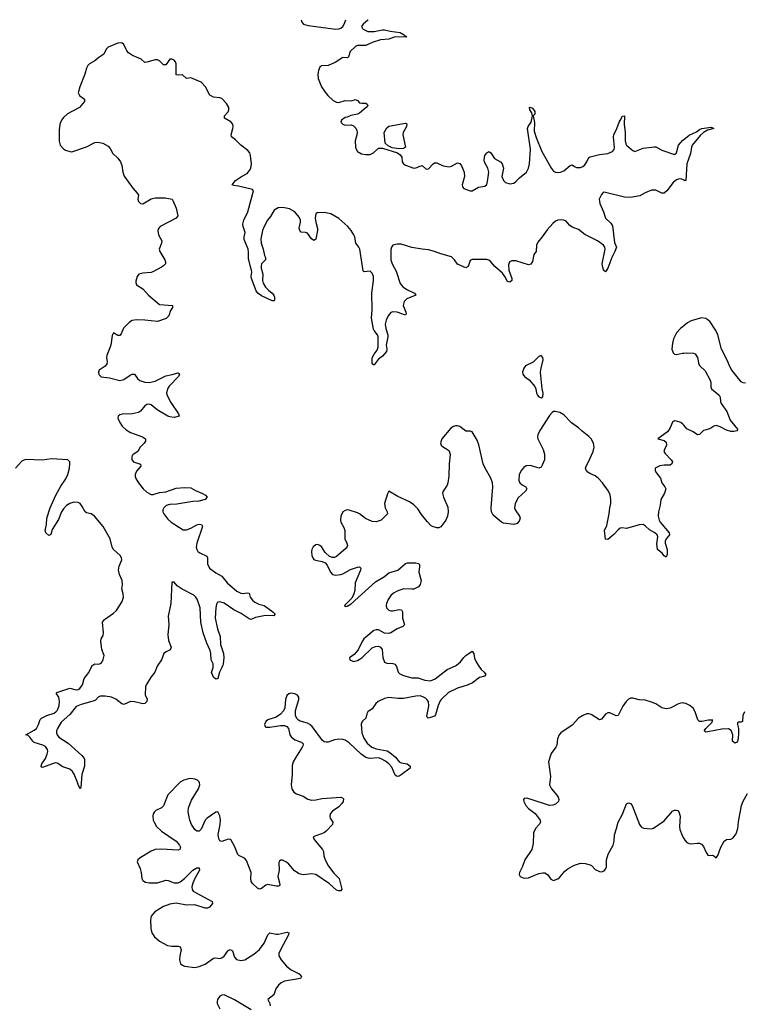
# Model space of a CAD drawing. Header units: inches. Extents: x 1843750 to 1959452, y 907112 to 1016326.
# Tile 49 of 137: x 1853630 to 1860580, y 1006743 to 1016194. Entities that reach past the tile are written whole.
import ezdxf

# ---------------------------------------------------------------- set-up
doc = ezdxf.new("R2010")
doc.units = ezdxf.units.IN
doc.header["$MEASUREMENT"] = 0
for name, color, linetype in [('B8050', 7, 'Continuous'), ('B8051', 7, 'Continuous'), ('B8060', 7, 'Continuous'), ('B8061', 7, 'Continuous')]:
    doc.layers.add(name, color=color, linetype=linetype)

msp = doc.modelspace()

# ---------------------------------------------------------------- linework, layer by layer
at = {"layer": 'B8050', "color": 6}
for points, elevation in [([(1854954.9, 1010000), (1854947.8, 1009990), (1854927.3, 1009932.7), (1854892.2, 1009887.8), (1854842, 1009810), (1854835, 1009790), (1854832.2, 1009712.2), (1854850.9, 1009670.9), (1854849.4, 1009650), (1854830, 1009632.1), (1854810, 1009628.9), (1854730, 1009646.9), (1854691.4, 1009648.6), (1854630, 1009621.2), (1854610, 1009628.8), (1854552.5, 1009672.5), (1854510.8, 1009690.8), (1854450, 1009701.4), (1854400.3, 1009699.7), (1854381.1, 1009690), (1854356.6, 1009663.4), (1854344, 1009656), (1854218.5, 1009621.5), (1854170, 1009601.6), (1854110, 1009524.5), (1854027.9, 1009452.1), (1853991.1, 1009390), (1853983.6, 1009370), (1853982.9, 1009350), (1853989.7, 1009329.7), (1854006.2, 1009306.2), (1854095.7, 1009250), (1854224.4, 1009130), (1854243.6, 1009110), (1854250, 1009094), (1854251.1, 1009030), (1854226.8, 1008950), (1854216.4, 1008823.6), (1854210, 1008812.3), (1854190, 1008853.6), (1854182.5, 1008882.5), (1854153.2, 1008953.2), (1854137.6, 1008977.6), (1854110, 1009000.3), (1854043.1, 1009023.1), (1853990, 1009057.7), (1853970, 1009059.7), (1853850, 1009016.3), (1853840.9, 1009020.9), (1853836.3, 1009030), (1853841.2, 1009050), (1853878, 1009102), (1853894.5, 1009145.5), (1853898.7, 1009170), (1853896.6, 1009190), (1853876.4, 1009216.4), (1853851.7, 1009231.7), (1853770, 1009257), (1853754.2, 1009270), (1853728.1, 1009308.1), (1853710, 1009322), (1853689.8, 1009330), (1853770, 1009374.1), (1853789.9, 1009390), (1853809.9, 1009430), (1853824.5, 1009475.5), (1853838.4, 1009490), (1853890, 1009516.4), (1853960.8, 1009539.2), (1853977.4, 1009550), (1853992.6, 1009567.4), (1854008.5, 1009610), (1854012.8, 1009652.8), (1854005.7, 1009690), (1853980.4, 1009730), (1853984.8, 1009735.2), (1854110, 1009777.2), (1854170, 1009763.3), (1854190, 1009764.7), (1854206, 1009774), (1854233.5, 1009810), (1854249.1, 1009870.9), (1854293.1, 1009926.9), (1854324.2, 1009995.8), (1854331.7, 1010000)], 500), ([(1858027.2, 1010000), (1858055.6, 1009955.6), (1858085.8, 1009930), (1858101.7, 1009910), (1858087.2, 1009892.8), (1858040.9, 1009879.1), (1857971.7, 1009828.3), (1857930, 1009809.9), (1857830, 1009777.9), (1857744, 1009736), (1857671.6, 1009670), (1857663.3, 1009656.7), (1857642.8, 1009610), (1857618.2, 1009521.8), (1857608.8, 1009510), (1857570, 1009495.8), (1857549.2, 1009490), (1857538, 1009498), (1857535.5, 1009510), (1857553.6, 1009606.4), (1857549.5, 1009650), (1857535.8, 1009670), (1857521.5, 1009681.5), (1857495.7, 1009695.7), (1857470, 1009703.3), (1857430, 1009701.6), (1857310, 1009678.3), (1857258.7, 1009678.7), (1857170, 1009688.1), (1857130, 1009679), (1857069.5, 1009650), (1857046.5, 1009630), (1857010, 1009580.2), (1856968.5, 1009550), (1856958.1, 1009530), (1856950.2, 1009490), (1856918.6, 1009461.4), (1856910.2, 1009450), (1856906.3, 1009433.7), (1856910.6, 1009350), (1856930, 1009298.9), (1856962.4, 1009250), (1857005.9, 1009210), (1857050, 1009194.9), (1857155, 1009175), (1857180, 1009160), (1857234.1, 1009114.1), (1857270, 1009069.3), (1857290, 1009060.1), (1857346, 1009050), (1857376.5, 1009030), (1857375.8, 1009010), (1857290, 1008944.4), (1857270, 1008934.2), (1857250, 1008930.8), (1857230, 1008942.2), (1857199.3, 1009019.3), (1857171.4, 1009051.4), (1857137, 1009077), (1857098.4, 1009098.4), (1857070, 1009107.8), (1856983.8, 1009103.8), (1856950, 1009111.3), (1856904.7, 1009144.7), (1856790, 1009253.8), (1856750, 1009279.7), (1856730, 1009285.8), (1856690, 1009288.4), (1856650, 1009280.5), (1856590, 1009259.9), (1856570, 1009258.8), (1856550, 1009264.2), (1856534.5, 1009274.5), (1856433.5, 1009410), (1856412.3, 1009430), (1856390, 1009442.4), (1856320.6, 1009460.6), (1856303, 1009470), (1856286.5, 1009486.5), (1856276.3, 1009516.3), (1856275.5, 1009564.5), (1856307.6, 1009670), (1856305.7, 1009690), (1856293.6, 1009710), (1856270, 1009724.8), (1856230, 1009729.8), (1856210, 1009723.1), (1856191.7, 1009708.3), (1856177.8, 1009670), (1856173.8, 1009590), (1856160.1, 1009559.9), (1856132.6, 1009527.4), (1856090, 1009499.2), (1856010, 1009475), (1855990, 1009456.9), (1855978.6, 1009430), (1855982.6, 1009410), (1855990, 1009404.7), (1856030, 1009402.6), (1856130, 1009419.9), (1856170, 1009417.9), (1856190.8, 1009410.8), (1856207.1, 1009390), (1856219.9, 1009330), (1856235.1, 1009310), (1856270, 1009280.5), (1856323.9, 1009263.9), (1856345.3, 1009250), (1856348.3, 1009230), (1856340.6, 1009210), (1856274.4, 1009110), (1856253.6, 1009070), (1856243.5, 1009036.5), (1856242.2, 1008950), (1856232.2, 1008850), (1856240.9, 1008810), (1856260.2, 1008780.2), (1856284.7, 1008764.7), (1856350, 1008742), (1856393.9, 1008713.9), (1856430, 1008704.3), (1856470, 1008706), (1856530, 1008717.4), (1856710, 1008730.9), (1856726.7, 1008726.7), (1856735.6, 1008715.6), (1856732.1, 1008690), (1856719.3, 1008670), (1856690, 1008639.5), (1856630, 1008596.9), (1856607.4, 1008570), (1856603, 1008543), (1856606.4, 1008530), (1856633.2, 1008490), (1856630.9, 1008470), (1856570, 1008405.1), (1856550, 1008389.8), (1856444.7, 1008350), (1856450.6, 1008330), (1856465.5, 1008310), (1856534.9, 1008230), (1856543.5, 1008210), (1856547.4, 1008170), (1856558.5, 1008130), (1856591.5, 1008070), (1856642.3, 1008002.3), (1856695.2, 1007950), (1856720.1, 1007850), (1856710, 1007830.9), (1856690, 1007831.9), (1856670, 1007839.9), (1856600.8, 1007900.8), (1856470, 1007988.3), (1856430, 1007994.6), (1856350, 1007985), (1856310, 1007995.2), (1856265.7, 1008025.7), (1856211.4, 1008090), (1856190, 1008107.5), (1856150, 1008126.1), (1856133.1, 1008126.9), (1856121.4, 1008118.6), (1856114.4, 1008105.6), (1856117.6, 1008030), (1856106.5, 1007970), (1856122, 1007910), (1856124.1, 1007890), (1856118.4, 1007881.6), (1856110, 1007875.9), (1856090, 1007875.7), (1856010, 1007892.5), (1855990, 1007885.8), (1855950, 1007855.8), (1855930, 1007848.5), (1855910, 1007856.8), (1855862.2, 1007902.2), (1855850, 1007922.7), (1855846.2, 1007950), (1855849.5, 1008010), (1855803.7, 1008123.7), (1855786.5, 1008146.5), (1855731.4, 1008171.4), (1855721.8, 1008181.8), (1855690, 1008261.1), (1855657.6, 1008317.6), (1855650, 1008326.6), (1855630, 1008326.8), (1855570, 1008306.6), (1855550, 1008312.8), (1855538.4, 1008330), (1855534.1, 1008374.1), (1855552.2, 1008470), (1855554.6, 1008514.6), (1855550, 1008553.6), (1855530, 1008589.8), (1855510, 1008588.2), (1855426.9, 1008530), (1855409.7, 1008510), (1855370, 1008423.2), (1855350, 1008404.7), (1855330, 1008406.2), (1855310, 1008420.4), (1855277.8, 1008470), (1855261.6, 1008510), (1855245.4, 1008590), (1855247.4, 1008630), (1855278.6, 1008701.4), (1855344.5, 1008810), (1855357.8, 1008850), (1855355.6, 1008870), (1855350, 1008879.2), (1855334.1, 1008894.1), (1855310, 1008905.6), (1855270.9, 1008910.9), (1855250, 1008908.5), (1855204.4, 1008895.6), (1855170, 1008876.8), (1855050, 1008753.2), (1855010, 1008647.6), (1854990, 1008629.4), (1854936.8, 1008603.3), (1854921.8, 1008590), (1854910.9, 1008570), (1854906.8, 1008550), (1854910.7, 1008510), (1854918.1, 1008490), (1854943.1, 1008450), (1854990, 1008403.6), (1855130, 1008307.9), (1855161.9, 1008270), (1855171.1, 1008250), (1855170, 1008241.2), (1855166.9, 1008230), (1855150, 1008223.1), (1854990, 1008232.8), (1854929.8, 1008230.2), (1854890, 1008212.9), (1854783.9, 1008150), (1854762.4, 1008130), (1854758, 1008110), (1854785.9, 1008045.9), (1854795.1, 1008010), (1854802.1, 1007950), (1854811.1, 1007931.1), (1854835.8, 1007915.8), (1854870, 1007909), (1854950, 1007908.3), (1855030, 1007934.1), (1855052.2, 1007932.2), (1855110, 1007910.1), (1855150, 1007910.8), (1855170, 1007919.5), (1855210.7, 1007949.3), (1855290, 1008029.6), (1855330, 1008051.7), (1855352.1, 1008052.1), (1855355.1, 1008030), (1855309.5, 1007950.5), (1855290, 1007904.8), (1855282.3, 1007870), (1855285.3, 1007845.3), (1855294.4, 1007830), (1855315.5, 1007815.5), (1855476.5, 1007730), (1855478.8, 1007710), (1855450, 1007675.2), (1855430, 1007664.9), (1855410, 1007666.1), (1855310, 1007697.6), (1855230, 1007695.4), (1855130, 1007714.8), (1855070, 1007705.4), (1855010, 1007682), (1854926.7, 1007630), (1854905.4, 1007610), (1854892.1, 1007587.9), (1854885.2, 1007550), (1854886.5, 1007470), (1854897.4, 1007430), (1854923.8, 1007390), (1854970, 1007348), (1855047.9, 1007307.9), (1855090, 1007301.7), (1855150, 1007302.9), (1855170, 1007295.1), (1855179.5, 1007270), (1855165.3, 1007210), (1855161.5, 1007170), (1855172.3, 1007132.3), (1855190, 1007117.6), (1855210, 1007109.1), (1855310, 1007098.1), (1855350, 1007104.7), (1855410, 1007128.7), (1855490, 1007184.9), (1855510, 1007188.1), (1855550, 1007182.3), (1855570, 1007187.8), (1855590, 1007205.7), (1855630, 1007258.5), (1855650, 1007270.1), (1855670, 1007257.2), (1855690, 1007194.3), (1855710, 1007173.5), (1855750, 1007164.9), (1855790, 1007170.5), (1855875.1, 1007224.9), (1855930, 1007270.1), (1855974.7, 1007330), (1856010, 1007411.7), (1856029.9, 1007430.1), (1856090, 1007415.8), (1856110, 1007416.3), (1856196.7, 1007436.7), (1856210.2, 1007430.2), (1856207.9, 1007410), (1856130, 1007267.6), (1856116.8, 1007230), (1856116.8, 1007210), (1856136.8, 1007170), (1856188.8, 1007108.8), (1856234.8, 1007074.8), (1856310, 1007034.3), (1856333.8, 1007010), (1856324.4, 1006990), (1856170, 1006963.9), (1856137, 1006950), (1856113.1, 1006926.9), (1856087.9, 1006892.1), (1856067.3, 1006832.7), (1856008.2, 1006790), (1856030.2, 1006750.2), (1856032.9, 1006730)], 600), ([(1855577.2, 1010000), (1855570, 1009977.6), (1855546.4, 1009930), (1855530.4, 1009870), (1855510, 1009864.2), (1855490, 1009884.8), (1855470, 1009929.4), (1855484.6, 1009975.4), (1855485.8, 1010000)], 500), ([(1857234.9, 1010000), (1857245.3, 1009985.3), (1857260.9, 1009930), (1857274.8, 1009914.8), (1857310, 1009897.8), (1857390, 1009877.9), (1857450, 1009877), (1857515.4, 1009855.4), (1857570, 1009848.6), (1857614.2, 1009865.8), (1857730, 1009957.8), (1857810, 1009991.3), (1857820.7, 1010000)], 600), ([(1860000, 1009634.2), (1859990, 1009636.4), (1859970, 1009634.5), (1859950, 1009628.4), (1859870, 1009584.8), (1859830, 1009578.2), (1859790, 1009588.8), (1859730, 1009627.8), (1859690, 1009643.9), (1859630, 1009661.3), (1859570, 1009664.7), (1859510, 1009682), (1859490, 1009680.4), (1859470, 1009672.2), (1859446.7, 1009650), (1859414.2, 1009605.8), (1859370, 1009514), (1859350, 1009513.5), (1859290, 1009541.4), (1859270, 1009540.3), (1859250, 1009529.7), (1859210, 1009480.5), (1859190, 1009472.2), (1859110, 1009525.5), (1859090, 1009531.3), (1859068, 1009530), (1859030, 1009514.5), (1858990, 1009489.8), (1858930, 1009422.7), (1858820.3, 1009350), (1858802.6, 1009330), (1858787.7, 1009292.3), (1858782.2, 1009230), (1858772.8, 1009210), (1858727.1, 1009150), (1858703.2, 1009070), (1858722, 1008930), (1858712.8, 1008850), (1858730.2, 1008810), (1858782.8, 1008750), (1858794.7, 1008730), (1858801.1, 1008710), (1858798, 1008690), (1858770, 1008665.6), (1858743.9, 1008656.1), (1858710, 1008653), (1858527.4, 1008712.6), (1858490, 1008720.5), (1858470, 1008718), (1858460.7, 1008710), (1858463.8, 1008690), (1858486, 1008650), (1858510, 1008623), (1858575.1, 1008575.1), (1858622, 1008510), (1858624.9, 1008490), (1858613.4, 1008470), (1858577, 1008430), (1858558.9, 1008390), (1858554.8, 1008285.2), (1858543.6, 1008230), (1858476.2, 1008130), (1858452.8, 1008067.2), (1858423.8, 1008010), (1858420.7, 1007990), (1858430.5, 1007970.5), (1858458.6, 1007958.6), (1858475.3, 1007955.3), (1858510, 1007958.2), (1858610, 1007999.1), (1858646.6, 1008006.6), (1858665.5, 1008005.5), (1858693, 1007990), (1858723.1, 1007943.1), (1858750, 1007933), (1858790, 1007948.8), (1858810, 1007964), (1858859.5, 1008020.5), (1858890, 1008045.4), (1858950, 1008079.3), (1859010, 1008097.8), (1859053.7, 1008093.7), (1859101.1, 1008081.1), (1859114.1, 1008074.1), (1859150, 1008038), (1859190, 1008019.1), (1859210, 1008016.1), (1859234.8, 1008025.2), (1859250, 1008040.3), (1859258.4, 1008061.6), (1859259.3, 1008130), (1859275.6, 1008184.4), (1859323.1, 1008270), (1859331.5, 1008310), (1859334.8, 1008370), (1859355.6, 1008430), (1859369.2, 1008490), (1859412.4, 1008567.6), (1859450, 1008668.2), (1859470, 1008677.3), (1859490, 1008671.4), (1859505.7, 1008650), (1859574.9, 1008470), (1859590, 1008445.3), (1859613, 1008433), (1859688, 1008428), (1859710, 1008433.4), (1859810, 1008504.8), (1859890, 1008595.6), (1859910, 1008605.7), (1859928.3, 1008608.3), (1859942.3, 1008602.3), (1859953.1, 1008590), (1859964.9, 1008550), (1859958, 1008450), (1859961.4, 1008421.4), (1859982.7, 1008362.7), (1860000, 1008334.6)], 700), ([(1855850.8, 1006690.8), (1855690, 1006786.4), (1855590, 1006835), (1855570, 1006831.6), (1855550, 1006820.7), (1855525.7, 1006790), (1855522.4, 1006770), (1855525.2, 1006750), (1855550, 1006701.3)], 600)]:
    msp.add_lwpolyline(points, dxfattribs=dict(at, elevation=elevation))
at = {"layer": 'B8051', "color": 6}
for points, elevation in [([(1856330.9, 1016193.9), (1856334.4, 1016170), (1856353.4, 1016150), (1856397.5, 1016137.5), (1856663, 1016103), (1856690, 1016105), (1856710, 1016112.7), (1856730, 1016128.3), (1856743.1, 1016150), (1856758.5, 1016192.7)], 500), ([(1856973.2, 1016192.1), (1856970, 1016190.7), (1856923.6, 1016150), (1856908.7, 1016130), (1856916.8, 1016110), (1856924, 1016104), (1856970, 1016082.1), (1857030, 1016081.1), (1857110, 1016098.1), (1857130, 1016097.3), (1857183.4, 1016083.4), (1857280.3, 1016070), (1857318.4, 1016050), (1857322.8, 1016042.7), (1857344, 1016030), (1857330, 1016025.3), (1857230, 1016027.9), (1857170, 1016008), (1857090, 1016000.4), (1857010, 1015973.4), (1856950, 1015945.4), (1856870, 1015946.4), (1856850, 1015936.4), (1856798.1, 1015890), (1856782.8, 1015837.2), (1856772.9, 1015827.1), (1856730, 1015830.6), (1856655.9, 1015784.1), (1856610, 1015762.4), (1856590, 1015755.8), (1856523.8, 1015750), (1856510, 1015737.6), (1856494.3, 1015705.7), (1856487.8, 1015670), (1856491.3, 1015630), (1856523.9, 1015550), (1856558.4, 1015498.4), (1856586, 1015466), (1856637.7, 1015417.7), (1856670, 1015400.9), (1856690, 1015399.1), (1856750, 1015417), (1856810, 1015415.9), (1856850, 1015429.2), (1856870, 1015419), (1856890, 1015396.5), (1856910, 1015391.7), (1856950, 1015393), (1856963.6, 1015383.6), (1856968.9, 1015370), (1856952.3, 1015350), (1856890, 1015296.5), (1856870, 1015287.1), (1856805.6, 1015274.4), (1856770, 1015256.9), (1856750, 1015253.5), (1856716.9, 1015230), (1856710.2, 1015210), (1856729.3, 1015190), (1856750, 1015183), (1856810, 1015183.6), (1856830, 1015176.5), (1856853.3, 1015153.3), (1856864.1, 1015130), (1856866.4, 1015110), (1856864.8, 1015090), (1856847.2, 1015030), (1856849.3, 1014970), (1856856.2, 1014950), (1856870.1, 1014930.1), (1856907, 1014907), (1856950, 1014898.5), (1856990, 1014901.1), (1857022.6, 1014917.4), (1857070, 1014961.5), (1857110, 1014962.2), (1857254.7, 1014914.7), (1857278.1, 1014898.1), (1857294.3, 1014874.3), (1857298.4, 1014830), (1857310.2, 1014810.2), (1857330, 1014798), (1857410, 1014769.2), (1857430, 1014771.1), (1857470, 1014789.4), (1857490, 1014792.8), (1857530, 1014760.6), (1857550, 1014761.7), (1857595.1, 1014810), (1857610, 1014819.8), (1857630, 1014821.5), (1857691.4, 1014791.4), (1857750, 1014782.5), (1857770, 1014787.3), (1857830, 1014821.4), (1857850, 1014812.1), (1857866, 1014790), (1857892.6, 1014730), (1857896.6, 1014690), (1857874, 1014610), (1857877, 1014590), (1857890, 1014573.7), (1857905.8, 1014565.8), (1857950, 1014551.7), (1857970, 1014552.2), (1858030, 1014585.3), (1858090, 1014597.5), (1858110, 1014611.6), (1858117.9, 1014642.1), (1858128.4, 1014730), (1858118.4, 1014770), (1858087.2, 1014827.2), (1858084.7, 1014850), (1858092.4, 1014890), (1858110, 1014916.5), (1858130, 1014928.9), (1858150, 1014914.4), (1858183, 1014863), (1858240.8, 1014830), (1858258.9, 1014810), (1858269.1, 1014770), (1858255.7, 1014690), (1858270, 1014650.2), (1858290.5, 1014630.5), (1858330, 1014618.9), (1858370, 1014624), (1858390, 1014639.3), (1858423.4, 1014676.6), (1858490, 1014730.1), (1858510.9, 1014769.1), (1858520.3, 1014810), (1858528.7, 1014950), (1858500.3, 1015150), (1858507.8, 1015170), (1858534.9, 1015210), (1858548.8, 1015270), (1858541.1, 1015301.1), (1858522.7, 1015330), (1858519, 1015350), (1858525.8, 1015354.2), (1858550, 1015343.1), (1858570, 1015314), (1858570, 1015286), (1858556.3, 1015270), (1858567.2, 1015207.2), (1858564.1, 1015124.1), (1858584, 1015064), (1858638.8, 1014930), (1858730, 1014764.3), (1858750, 1014739.4), (1858768.9, 1014728.9), (1858786.5, 1014726.5), (1858817.6, 1014730), (1858850, 1014742.7), (1858910, 1014795.9), (1858930, 1014799.6), (1858950, 1014783.6), (1858970, 1014775), (1859010, 1014776.1), (1859030, 1014784.5), (1859050, 1014801), (1859070.7, 1014830), (1859089.2, 1014870.8), (1859101.9, 1014878.1), (1859190, 1014900.1), (1859270, 1014908.6), (1859316.3, 1014930), (1859331.4, 1014948.6), (1859333.9, 1014966.1), (1859325, 1015070), (1859327.5, 1015090), (1859356.8, 1015150), (1859378.9, 1015210), (1859399.2, 1015240.8), (1859410, 1015267.4), (1859430.1, 1015270), (1859426.5, 1015190), (1859438.1, 1015110), (1859436.9, 1015030), (1859443.2, 1015003.2), (1859450, 1014988.4), (1859495, 1014950), (1859510, 1014937.4), (1859530, 1014930.1), (1859610, 1014959.5), (1859714.5, 1014974.5), (1859730, 1014972.9), (1859790, 1014942.4), (1859910, 1014899.2), (1859930, 1014916.9), (1859950, 1014990.1), (1859990, 1015037.5), (1860000, 1015045.2)], 500), ([(1860000, 1014654.6), (1859997, 1014657), (1859970, 1014666.4), (1859950, 1014664.1), (1859930, 1014655.3), (1859896.6, 1014630), (1859838.1, 1014550), (1859810, 1014529.6), (1859789, 1014529), (1859730, 1014556.9), (1859690, 1014558.7), (1859630, 1014533.4), (1859577.4, 1014502.6), (1859490, 1014488.4), (1859430, 1014490.5), (1859250, 1014536.4), (1859230, 1014537.4), (1859210, 1014516.3), (1859187.8, 1014470), (1859194, 1014430), (1859228.7, 1014350), (1859248.8, 1014290), (1859299.4, 1014239.4), (1859314.7, 1014214.7), (1859335.8, 1014055.8), (1859353.1, 1014010), (1859338.5, 1013970), (1859307.8, 1013910), (1859270, 1013808.4), (1859250, 1013772.8), (1859230, 1013791.3), (1859216, 1013850), (1859244.1, 1013990), (1859242, 1014010), (1859230.8, 1014030.8), (1859172.7, 1014072.7), (1859050, 1014131.5), (1858990, 1014178.6), (1858930, 1014202.1), (1858903, 1014223), (1858870, 1014258.6), (1858850, 1014269.9), (1858830, 1014274.4), (1858790, 1014268.7), (1858770, 1014259.2), (1858743, 1014237), (1858690, 1014177.6), (1858642.3, 1014110), (1858600, 1014060), (1858587.1, 1014030), (1858584.9, 1013970), (1858561, 1013939), (1858547, 1013873), (1858533.8, 1013846.2), (1858510, 1013842.2), (1858390, 1013878.4), (1858350, 1013878), (1858328.8, 1013870), (1858318.8, 1013841.2), (1858320.9, 1013790), (1858351.2, 1013710), (1858348.6, 1013690), (1858330, 1013673.4), (1858310, 1013681), (1858283, 1013730), (1858259.6, 1013759.6), (1858186.3, 1013826.3), (1858150, 1013871.2), (1858130, 1013886.8), (1858110, 1013891.5), (1857968.6, 1013891.4), (1857950, 1013882), (1857930, 1013826.3), (1857910, 1013811.9), (1857830, 1013847.4), (1857799.8, 1013890), (1857770, 1013917.3), (1857670, 1013945.4), (1857610, 1013970.4), (1857550, 1013986.1), (1857490, 1013991.5), (1857390, 1014008.6), (1857290, 1014037.8), (1857250, 1014038.6), (1857210.2, 1014029.8), (1857196.9, 1014010), (1857190.8, 1013989.2), (1857190.1, 1013890), (1857202.6, 1013850), (1857240.8, 1013780.8), (1857280.6, 1013660.6), (1857304.3, 1013630), (1857350, 1013601.3), (1857417.6, 1013570), (1857428.5, 1013550), (1857344.4, 1013515.6), (1857316.1, 1013490), (1857309, 1013450), (1857332.9, 1013387.1), (1857336.1, 1013370), (1857330, 1013358.3), (1857250, 1013387.4), (1857210, 1013391.3), (1857190, 1013382.1), (1857162.9, 1013350), (1857143.6, 1013310), (1857136.3, 1013270), (1857142, 1013230), (1857160, 1013170), (1857160.2, 1013150), (1857143.9, 1013070), (1857150.1, 1013030), (1857147.5, 1013010), (1857110, 1012964.9), (1857067, 1012933), (1857030, 1012881), (1857021.8, 1012881.8), (1857009.4, 1012889.4), (1857010, 1012948.4), (1857030, 1012984.1), (1857058.5, 1013021.5), (1857069.5, 1013050), (1857068.6, 1013150), (1857061.5, 1013170), (1857029.5, 1013209.5), (1857024, 1013224), (1857004.8, 1013330), (1857010.7, 1013410), (1857008, 1013570), (1857022.8, 1013690), (1857023.2, 1013730), (1857010, 1013762.2), (1856990, 1013780.2), (1856933.5, 1013773.5), (1856922.8, 1013782.8), (1856891.6, 1013990), (1856882.3, 1014010), (1856852.5, 1014050), (1856844, 1014110), (1856835.5, 1014130), (1856810, 1014171.1), (1856776.9, 1014210), (1856690, 1014285.9), (1856613.8, 1014330), (1856550, 1014343.9), (1856481.5, 1014338.5), (1856470.1, 1014329.9), (1856465, 1014290), (1856469.1, 1014250), (1856486.9, 1014190), (1856485.7, 1014170), (1856470, 1014088), (1856450, 1014073.5), (1856430, 1014091.9), (1856390, 1014144.1), (1856370, 1014152.7), (1856330, 1014154.7), (1856316.5, 1014170), (1856311.8, 1014191.8), (1856323.1, 1014250), (1856322.2, 1014270), (1856310, 1014298.6), (1856269.9, 1014349.9), (1856218.1, 1014378.1), (1856152.7, 1014392.7), (1856110, 1014387.8), (1856070, 1014365.6), (1856034.8, 1014305.2), (1856006.3, 1014270), (1855973.3, 1014210), (1855958.8, 1014170), (1855942, 1014090), (1855946.8, 1014050), (1855965.8, 1013990), (1855978.4, 1013930), (1855988.7, 1013910), (1855987.8, 1013890), (1855950.1, 1013850), (1855944.4, 1013830), (1855944.6, 1013810), (1855962, 1013750), (1855959.2, 1013690), (1855966.1, 1013666.1), (1855987.8, 1013627.8), (1856016.9, 1013596.9), (1856051.5, 1013570), (1856067.2, 1013550), (1856073.8, 1013530), (1856074, 1013506), (1856070, 1013496.8), (1856050, 1013495.3), (1855950, 1013541.9), (1855914.8, 1013570), (1855897.9, 1013590), (1855853.4, 1013710), (1855850.2, 1013730), (1855856.7, 1013770), (1855854.1, 1013790), (1855842, 1013822), (1855823, 1013903), (1855825, 1013965), (1855821, 1013990), (1855784, 1014084), (1855783.9, 1014110), (1855793.4, 1014150), (1855771.6, 1014210), (1855770, 1014230), (1855778, 1014270), (1855816.8, 1014350), (1855870.9, 1014550.9), (1855863, 1014563), (1855730, 1014595.7), (1855682.7, 1014602.7), (1855668.8, 1014610), (1855701.2, 1014650), (1855757.8, 1014690), (1855810, 1014716.7), (1855835, 1014745), (1855845.8, 1014770), (1855853.6, 1014810), (1855843.1, 1014890), (1855835.8, 1014915.8), (1855819.4, 1014939.4), (1855749.4, 1014990), (1855700.7, 1015040.7), (1855660.6, 1015070), (1855656.6, 1015090), (1855675.5, 1015150), (1855677.3, 1015170), (1855672.6, 1015190), (1855653.3, 1015213.3), (1855593.1, 1015250), (1855593.9, 1015270), (1855629.1, 1015310), (1855635.8, 1015330), (1855634.1, 1015350), (1855613, 1015390), (1855570, 1015435.9), (1855550, 1015443.4), (1855490, 1015451.6), (1855452, 1015470), (1855410.6, 1015550), (1855370, 1015594.3), (1855270, 1015637.4), (1855230, 1015630.3), (1855190, 1015666.1), (1855150, 1015660.1), (1855130, 1015664.5), (1855130.6, 1015770.6), (1855125.1, 1015790), (1855110, 1015806.8), (1855090, 1015814.4), (1855070, 1015813.7), (1855030, 1015761), (1855010, 1015761.5), (1854970, 1015799.8), (1854950, 1015808.7), (1854930, 1015808.8), (1854850, 1015785.5), (1854830, 1015783.9), (1854796.1, 1015816.1), (1854711.7, 1015851.7), (1854674.3, 1015874.3), (1854656.2, 1015896.2), (1854630, 1015954.3), (1854610, 1015970.7), (1854570, 1015968.7), (1854477.4, 1015930), (1854460.5, 1015910), (1854436, 1015864), (1854387.5, 1015832.5), (1854350, 1015798.6), (1854300.7, 1015770), (1854284.5, 1015755.5), (1854271.6, 1015730), (1854255.2, 1015670), (1854206.3, 1015550), (1854191.7, 1015491.7), (1854204.7, 1015464.7), (1854252.3, 1015432.3), (1854251.5, 1015410), (1854202.8, 1015350), (1854086.9, 1015290), (1854050, 1015256.6), (1854031.4, 1015230), (1854015.3, 1015190), (1854007.9, 1015132.1), (1854006.8, 1015026.7), (1854017.8, 1014990), (1854050, 1014954), (1854070, 1014941.2), (1854110, 1014927.3), (1854130, 1014925), (1854270, 1014974.1), (1854350, 1015013.7), (1854370, 1015016.9), (1854396, 1015016), (1854427.2, 1015007.2), (1854478.5, 1014978.5), (1854498.9, 1014958.9), (1854523.8, 1014910), (1854570, 1014864.9), (1854596.9, 1014830), (1854610, 1014794.8), (1854618.5, 1014730), (1854630.9, 1014690.9), (1854715.3, 1014575.3), (1854757.4, 1014530), (1854768.7, 1014510), (1854763.7, 1014470), (1854770.4, 1014450), (1854779.9, 1014439.9), (1854790, 1014430.4), (1854810, 1014427.7), (1854890, 1014473.8), (1854930, 1014483.9), (1855023.7, 1014483.7), (1855075.9, 1014475.9), (1855091.3, 1014470), (1855099.1, 1014459.1), (1855130, 1014384.7), (1855146.4, 1014310), (1855130.6, 1014290), (1854976.5, 1014210), (1854960.2, 1014190), (1854954, 1014170), (1854962, 1014130), (1854992.4, 1014070), (1854991.2, 1014048.8), (1854968.9, 1013991.1), (1854972.9, 1013970), (1855022.3, 1013890), (1855028.7, 1013870), (1855028.2, 1013850), (1855010.4, 1013830), (1854990, 1013817.3), (1854905.9, 1013774.1), (1854890, 1013768.3), (1854810, 1013761.6), (1854773.7, 1013750), (1854756.9, 1013730), (1854744.9, 1013684.9), (1854743.9, 1013670), (1854751.6, 1013650), (1854809.5, 1013609.5), (1854865.2, 1013550), (1854970, 1013460.6), (1855094, 1013450), (1855095.5, 1013430), (1855076.5, 1013403.5), (1855060.7, 1013350), (1855033.5, 1013326.5), (1854950, 1013296.8), (1854830, 1013311.3), (1854750, 1013312.8), (1854710, 1013307.5), (1854682.2, 1013290), (1854626, 1013234), (1854601.7, 1013178.3), (1854590, 1013162.6), (1854570, 1013164.2), (1854530, 1013189.6), (1854516, 1013164), (1854503.8, 1013070), (1854465.3, 1012970), (1854463.2, 1012950), (1854468.9, 1012910), (1854465.5, 1012890), (1854450, 1012867.6), (1854393, 1012830), (1854387.1, 1012810), (1854389.2, 1012789.2), (1854410, 1012765.8), (1854490, 1012757.8), (1854590, 1012730.7), (1854630, 1012740.4), (1854690, 1012782.6), (1854710, 1012791.5), (1854730, 1012790.2), (1854758.4, 1012750), (1854781.7, 1012730), (1854830, 1012715.8), (1854870, 1012711.8), (1854930, 1012723.3), (1855030, 1012775.5), (1855092.6, 1012787.4), (1855150, 1012804.4), (1855159, 1012799), (1855162, 1012790), (1855152.7, 1012770), (1855062.2, 1012677.8), (1855047.2, 1012650), (1855038.2, 1012610), (1855045.3, 1012585.3), (1855078.1, 1012518.1), (1855152.8, 1012410), (1855158.4, 1012390), (1855110, 1012376.6), (1855070, 1012381.9), (1855050, 1012389.5), (1854948.6, 1012448.6), (1854890, 1012497), (1854870, 1012503.4), (1854850, 1012499.9), (1854830, 1012488.3), (1854790, 1012437.1), (1854770, 1012423.7), (1854711.3, 1012410), (1854611.6, 1012408.4), (1854590, 1012401.6), (1854573.5, 1012390), (1854572.4, 1012370), (1854590, 1012328.3), (1854613.4, 1012293.4), (1854650, 1012258.1), (1854692.2, 1012232.2), (1854808.8, 1012188.8), (1854836, 1012170), (1854837.1, 1012150), (1854823.9, 1012130), (1854785.4, 1012090), (1854761.3, 1012050), (1854719.2, 1012020.8), (1854708.2, 1012010), (1854703.8, 1011996.2), (1854704.7, 1011970), (1854720.3, 1011950), (1854789.1, 1011929.1), (1854790.9, 1011910), (1854750, 1011859.5), (1854737.2, 1011830), (1854737.6, 1011810), (1854744.3, 1011790), (1854768.9, 1011750), (1854815.2, 1011690), (1854850, 1011658.6), (1854890, 1011637.4), (1854910, 1011635.3), (1854970, 1011656.4), (1855030, 1011662.5), (1855130, 1011696.5), (1855210, 1011704.7), (1855270, 1011699.3), (1855315.2, 1011675.2), (1855377.8, 1011650), (1855410.3, 1011630), (1855428.7, 1011610), (1855410, 1011589.2), (1855346.4, 1011573.6), (1855290, 1011568.3), (1855137.7, 1011542.3), (1855070, 1011539.6), (1855036.1, 1011530), (1855012.7, 1011510), (1855003.3, 1011490), (1855002.8, 1011470), (1855010.7, 1011450), (1855050, 1011401), (1855083.2, 1011370), (1855198.4, 1011298.4), (1855230, 1011297.2), (1855270, 1011313.5), (1855330, 1011346.9), (1855350, 1011352.8), (1855374.9, 1011350), (1855381.8, 1011330), (1855328.8, 1011170), (1855323.9, 1011130), (1855327.2, 1011110), (1855339.3, 1011090), (1855356.4, 1011076.4), (1855426, 1011046), (1855432.5, 1011030), (1855430.7, 1010970), (1855450.8, 1010930.8), (1855510, 1010886), (1855570, 1010853.9), (1855618.2, 1010790), (1855713, 1010710), (1855750.3, 1010689.7), (1855773.5, 1010686.5), (1855812.3, 1010692.3), (1855830.6, 1010690.6), (1855840.6, 1010650), (1855861.3, 1010621.3), (1855883.7, 1010603.7), (1855922.9, 1010582.9), (1855973.7, 1010570), (1856057.3, 1010510), (1856075.4, 1010490), (1856075.5, 1010484.5), (1856067.5, 1010472.5), (1855986.4, 1010473.6), (1855890, 1010455.5), (1855850, 1010437.6), (1855830, 1010443.7), (1855752.9, 1010492.9), (1855683.2, 1010530), (1855590, 1010592.4), (1855550, 1010605.9), (1855530, 1010604), (1855522.8, 1010597.2), (1855516, 1010584), (1855510.1, 1010549.9), (1855505.4, 1010450), (1855525.9, 1010345.9), (1855553.6, 1010273.6), (1855557.3, 1010197.3), (1855583.9, 1010110), (1855588.7, 1010070), (1855580.5, 1010010), (1855577.2, 1010000)], 500), ([(1860000, 1013255.9), (1859966.4, 1013230), (1859930, 1013189.6), (1859901.3, 1013130), (1859890.2, 1013090), (1859886.3, 1013030), (1859897.3, 1012997.3), (1859910, 1012983.1), (1859930, 1012979.6), (1859987.6, 1012992.4), (1860000, 1012993.6)], 600), ([(1860000, 1012301.5), (1859990, 1012312.8), (1859970, 1012327.6), (1859930, 1012342), (1859910, 1012343.1), (1859890, 1012329.5), (1859867.2, 1012270), (1859841.8, 1012238.2), (1859750.8, 1012170), (1859810, 1012154.7), (1859830, 1012138.3), (1859834.8, 1012110), (1859814, 1012070), (1859809.3, 1012050), (1859820.2, 1012030), (1859877.3, 1011970), (1859890.3, 1011950), (1859885.7, 1011930), (1859870, 1011919.3), (1859810, 1011917.9), (1859769, 1011911), (1859726.3, 1011890), (1859725.3, 1011870), (1859731.7, 1011850), (1859774.9, 1011794.9), (1859788.6, 1011748.6), (1859818, 1011710), (1859826, 1011690), (1859814.7, 1011650), (1859779.8, 1011590), (1859774.1, 1011534.1), (1859757.6, 1011470), (1859753.3, 1011430), (1859762.9, 1011390), (1859773.3, 1011370), (1859858.3, 1011270), (1859863, 1011250), (1859830.7, 1011210), (1859821.6, 1011190), (1859819.6, 1011170), (1859839.8, 1011110), (1859841.5, 1011090), (1859838.8, 1011061.2), (1859830, 1011035.1), (1859810, 1011048.4), (1859793.5, 1011073.5), (1859748.9, 1011110), (1859742.5, 1011162.5), (1859749.5, 1011230), (1859744.3, 1011250), (1859723.2, 1011270), (1859670, 1011296.8), (1859630, 1011334.8), (1859610, 1011347.1), (1859570, 1011345.9), (1859451.2, 1011311.2), (1859410, 1011317.7), (1859390, 1011312.9), (1859370, 1011298.4), (1859330, 1011253.2), (1859270, 1011205.1), (1859250, 1011206.6), (1859239.8, 1011290), (1859259.9, 1011340.1), (1859282.4, 1011450), (1859288.6, 1011510), (1859299.7, 1011550), (1859301.3, 1011590), (1859294.3, 1011634.3), (1859276.8, 1011670), (1859220.8, 1011750), (1859181.8, 1011790), (1859150, 1011814.5), (1859097, 1011837), (1859077.7, 1011850), (1859063.2, 1011870), (1859058.3, 1011890), (1859061.6, 1011910), (1859086.8, 1011950), (1859131.6, 1012050), (1859139.8, 1012090), (1859133.1, 1012130), (1859110.8, 1012170), (1859090, 1012193.3), (1859024.3, 1012244.3), (1858990, 1012277.8), (1858923.7, 1012323.7), (1858850, 1012399.7), (1858810, 1012422.6), (1858766.4, 1012433.6), (1858750, 1012432.3), (1858736.1, 1012423.9), (1858710, 1012396), (1858618, 1012250), (1858600.2, 1012210), (1858595.8, 1012190), (1858598, 1012170), (1858652.2, 1012070), (1858664.1, 1012024.1), (1858664.9, 1011970), (1858642.5, 1011917.5), (1858630, 1011899.7), (1858610, 1011890.8), (1858530, 1011913.6), (1858488.8, 1011911.2), (1858464.5, 1011895.5), (1858441.7, 1011870), (1858421.8, 1011830), (1858417.2, 1011770), (1858426, 1011750), (1858450, 1011727.8), (1858483.8, 1011710), (1858494, 1011690), (1858482, 1011670), (1858410, 1011604.7), (1858382.5, 1011550), (1858377.1, 1011510), (1858383.2, 1011490), (1858424, 1011430), (1858430.2, 1011410), (1858420.9, 1011379.1), (1858402, 1011358), (1858370, 1011348.2), (1858270, 1011362.3), (1858250, 1011371.6), (1858170, 1011439.8), (1858156.4, 1011470), (1858151.5, 1011510), (1858167, 1011710), (1858164.8, 1011750), (1858150, 1011794.8), (1858093.7, 1011890), (1858075.8, 1011930), (1858033.1, 1012113.1), (1858017.2, 1012157.2), (1857970, 1012239.5), (1857950, 1012244.2), (1857910, 1012244), (1857850, 1012289.6), (1857830, 1012296.2), (1857810, 1012296.2), (1857790, 1012289.5), (1857766.1, 1012273.9), (1857677.6, 1012170), (1857666.4, 1012133.6), (1857672.2, 1012110), (1857694.9, 1012090), (1857733.4, 1012070), (1857750, 1012055.5), (1857758.9, 1012018.9), (1857747.5, 1011932.5), (1857745.9, 1011814.1), (1857737.2, 1011750), (1857730, 1011727.3), (1857691.7, 1011670), (1857684.9, 1011650), (1857693.8, 1011610), (1857734.9, 1011514.9), (1857739, 1011470), (1857732.8, 1011430), (1857718.4, 1011390), (1857670, 1011327.2), (1857650, 1011317.7), (1857630, 1011317.8), (1857590, 1011328.8), (1857577.3, 1011337.3), (1857537.1, 1011377.1), (1857484.4, 1011444.4), (1857450, 1011497.7), (1857410, 1011537.8), (1857370, 1011567.5), (1857257.6, 1011617.6), (1857170, 1011669.2), (1857156.7, 1011643.3), (1857129.2, 1011550), (1857135.8, 1011510), (1857155.6, 1011470), (1857156.4, 1011450), (1857096.3, 1011390), (1857050, 1011375.8), (1857010, 1011376.4), (1856945, 1011405), (1856890, 1011449.7), (1856870, 1011460.5), (1856790, 1011487.2), (1856770, 1011489.7), (1856750, 1011483), (1856730, 1011469.6), (1856709.2, 1011430), (1856706, 1011390), (1856710.3, 1011370), (1856738.5, 1011318.5), (1856747.9, 1011290), (1856749.3, 1011210), (1856769.1, 1011170), (1856773.9, 1011146.1), (1856768.9, 1011130), (1856760, 1011120), (1856670, 1011041.6), (1856650, 1011032.7), (1856630, 1011031.9), (1856602.5, 1011042.5), (1856560.2, 1011080.2), (1856527.2, 1011130), (1856510, 1011146.2), (1856490, 1011155.1), (1856470, 1011154.2), (1856445.1, 1011134.9), (1856432.6, 1011110), (1856429.4, 1011090), (1856432.3, 1011050), (1856443.2, 1011023.2), (1856452.2, 1011012.2), (1856465.5, 1011005.5), (1856530, 1010994.7), (1856560.9, 1010980.9), (1856579, 1010959), (1856610, 1010890.3), (1856630, 1010869.4), (1856662.4, 1010862.4), (1856710, 1010867.4), (1856730, 1010874.4), (1856803.8, 1010916.2), (1856870, 1010940.2), (1856890, 1010940.8), (1856900.8, 1010930), (1856898.7, 1010910), (1856848.5, 1010790), (1856843.3, 1010716.7), (1856836.2, 1010683.8), (1856816.9, 1010643.1), (1856745.3, 1010570), (1856750, 1010562), (1856770, 1010563.2), (1856810, 1010588.3), (1857042.3, 1010797.7), (1857128.2, 1010850), (1857170, 1010885.6), (1857256.8, 1010910), (1857330, 1010974.3), (1857350, 1010979.1), (1857430, 1010981.7), (1857455, 1010975), (1857463.2, 1010963.2), (1857465.4, 1010945.4), (1857458.6, 1010890), (1857479.2, 1010810), (1857470, 1010771.3), (1857453.5, 1010750), (1857410, 1010729.4), (1857390, 1010726.6), (1857310, 1010731.1), (1857250, 1010709.5), (1857215.4, 1010690), (1857190, 1010666.2), (1857165.3, 1010630), (1857148.2, 1010590), (1857145.2, 1010570), (1857149, 1010550), (1857170, 1010527.3), (1857190, 1010519.8), (1857210, 1010518.9), (1857270, 1010531.9), (1857292, 1010530), (1857301.7, 1010510), (1857302.4, 1010450), (1857322.1, 1010390), (1857317.2, 1010382.8), (1857305.2, 1010370), (1857250, 1010346.7), (1857191.1, 1010308.9), (1857170, 1010302.8), (1857130, 1010307), (1857070, 1010337.1), (1857050, 1010338.3), (1857026.8, 1010330), (1856929.5, 1010250), (1856913.4, 1010226.6), (1856875.9, 1010144.1), (1856839, 1010101), (1856793, 1010070), (1856796.4, 1010050), (1856830, 1010034.7), (1856870, 1010043.9), (1856910, 1010068.5), (1857010, 1010163.4), (1857041.9, 1010178.1), (1857070, 1010180.3), (1857091.6, 1010171.6), (1857106, 1010150), (1857113.2, 1010073.2), (1857130, 1010027.9), (1857150, 1010016.8), (1857210, 1010014.9), (1857230, 1010007), (1857234.9, 1010000)], 600), ([(1854331.7, 1010000), (1854350, 1010010.2), (1854390, 1010008.5), (1854410, 1010017.6), (1854419.2, 1010030), (1854431.4, 1010051.4), (1854439.8, 1010090), (1854417.9, 1010150), (1854409, 1010230), (1854411.9, 1010250), (1854430, 1010283.2), (1854433.6, 1010310), (1854422.5, 1010410), (1854441.9, 1010438.1), (1854530, 1010496.9), (1854558.3, 1010521.7), (1854612.1, 1010610), (1854624.1, 1010650), (1854621.9, 1010681.9), (1854609, 1010730), (1854614.5, 1010770), (1854612.1, 1010810), (1854587.7, 1010870), (1854577.9, 1010910), (1854584, 1010950), (1854609.1, 1011010), (1854606.6, 1011030), (1854593.8, 1011050), (1854530, 1011109.4), (1854517.1, 1011130), (1854498.9, 1011210), (1854431, 1011330), (1854347.2, 1011430), (1854314.2, 1011450), (1854270, 1011459.2), (1854257.5, 1011470), (1854230, 1011522.7), (1854210, 1011549.8), (1854190, 1011559.8), (1854150, 1011563.2), (1854110, 1011551.1), (1854079.8, 1011530), (1854050, 1011499.9), (1854030.1, 1011470), (1854003.2, 1011396.8), (1853940.7, 1011299.3), (1853927.5, 1011252.5), (1853910, 1011242.9), (1853880.1, 1011270), (1853873.8, 1011290), (1853887.5, 1011350), (1853889.6, 1011410), (1853921.2, 1011510), (1853976, 1011630), (1854023.7, 1011716.3), (1854073, 1011787), (1854092, 1011830), (1854107.3, 1011890), (1854111.8, 1011930), (1854109.8, 1011950), (1854090, 1011968.7), (1853930, 1011979.4), (1853850, 1011965.6), (1853689, 1011971), (1853670, 1011967.3), (1853650, 1011956), (1853590, 1011889)], 500), ([(1855485.8, 1010000), (1855486.2, 1010010), (1855464.8, 1010050), (1855464, 1010110), (1855458, 1010138), (1855425.4, 1010210), (1855389.9, 1010310.1), (1855365.6, 1010410), (1855359.8, 1010550), (1855330.5, 1010630.5), (1855315.3, 1010655.3), (1855299.9, 1010670), (1855187.6, 1010727.6), (1855140.9, 1010760.9), (1855110, 1010794.2), (1855090, 1010796.2), (1855079.9, 1010590), (1855055.2, 1010470), (1855059.1, 1010390), (1855050.4, 1010290.4), (1855056.6, 1010236.6), (1855081.6, 1010170), (1855079.8, 1010160.2), (1855073, 1010147), (1855033.2, 1010126.8), (1855012.7, 1010110), (1854990.1, 1010050), (1854954.9, 1010000)], 500), ([(1857820.7, 1010000), (1857857.3, 1010030), (1857890, 1010072.2), (1857910, 1010090.2), (1857970, 1010133), (1857985.7, 1010105.7), (1857993.3, 1010066.7), (1858008.1, 1010030), (1858027.2, 1010000)], 600)]:
    msp.add_lwpolyline(points, dxfattribs=dict(at, elevation=elevation))
for points, elevation in [([(1857270, 1014954.2), (1857203.8, 1014963.8), (1857163.8, 1014983.8), (1857134.3, 1015010), (1857126.4, 1015110), (1857150, 1015155.5), (1857170, 1015171.3), (1857330, 1015200.3), (1857338.6, 1015198.6), (1857343.8, 1015190), (1857339.3, 1015170), (1857309.4, 1015110), (1857304.6, 1015090), (1857329.3, 1014970.7), (1857310, 1014957.7)], 500), ([(1858630, 1012969.3), (1858610, 1012962), (1858553.7, 1012906.3), (1858481.3, 1012870), (1858465.3, 1012850), (1858454, 1012810), (1858456.4, 1012790), (1858470.4, 1012770), (1858515.6, 1012735.6), (1858572, 1012672), (1858581.6, 1012650), (1858587, 1012610), (1858595.5, 1012590), (1858610, 1012573.4), (1858630, 1012563.8), (1858646.6, 1012573.4), (1858649.6, 1012610), (1858641.6, 1012650), (1858626.6, 1012810), (1858630.8, 1012849.2), (1858649.6, 1012930), (1858646.6, 1012950)], 600)]:
    msp.add_lwpolyline(points, close=True, dxfattribs=dict(at, elevation=elevation))
at = {"layer": 'B8060', "color": 6, "elevation": 700}
for points in [[(1860583.1, 1009550), (1860565.8, 1009514.2), (1860562, 1009458), (1860550, 1009452), (1860522, 1009450), (1860515.3, 1009444.7), (1860513.4, 1009430), (1860523.7, 1009390), (1860525.7, 1009350), (1860522.3, 1009290), (1860510, 1009260.3), (1860489.9, 1009249.9), (1860466.2, 1009270), (1860469.3, 1009330), (1860452.7, 1009370), (1860427.2, 1009387.2), (1860363.6, 1009383.6), (1860230, 1009357.5), (1860210, 1009356.8), (1860201.9, 1009361.9), (1860198.8, 1009370), (1860211.5, 1009390), (1860270.8, 1009450), (1860273.5, 1009466.5), (1860278, 1009470), (1860234.8, 1009470), (1860176.4, 1009456.4), (1860150, 1009459.2), (1860134.8, 1009474.8), (1860110, 1009549.6), (1860090, 1009584.7), (1860058.7, 1009610), (1860019.3, 1009630), (1860000, 1009634.2)], [(1860000, 1008334.6), (1860010, 1008318.4), (1860030, 1008297.6), (1860050, 1008286.3), (1860070, 1008283.9), (1860130, 1008291), (1860150, 1008290.2), (1860170, 1008281.8), (1860190, 1008257), (1860210, 1008206.7), (1860230, 1008173.7), (1860250, 1008170.3), (1860273.8, 1008173.8), (1860288.7, 1008168.7), (1860310, 1008150.8), (1860327.5, 1008172.5), (1860354.5, 1008250), (1860388.4, 1008310), (1860410, 1008325.2), (1860450, 1008329.6), (1860470, 1008338), (1860501.3, 1008378.7), (1860518.3, 1008430), (1860523.9, 1008496.1), (1860554.5, 1008650), (1860570, 1008692), (1860610, 1008765.5)]]:
    msp.add_lwpolyline(points, dxfattribs=at)
at = {"layer": 'B8061', "color": 6}
for points, elevation in [([(1860000, 1015045.2), (1860050, 1015084), (1860122, 1015118), (1860150, 1015140.1), (1860174, 1015150), (1860263.4, 1015163.4), (1860286.8, 1015150), (1860228, 1015132), (1860187.9, 1015112.1), (1860156.1, 1015083.9), (1860080.3, 1014990), (1860072.9, 1014970), (1860063.6, 1014910), (1860028.7, 1014810), (1860020.4, 1014650), (1860010, 1014646.9), (1860000, 1014654.6)], 500), ([(1860590, 1012703.7), (1860570, 1012707.8), (1860550, 1012719.1), (1860460.4, 1012830), (1860436.9, 1012870), (1860418.5, 1012918.5), (1860361.2, 1013030), (1860325.6, 1013170), (1860306.8, 1013210), (1860253.1, 1013293.1), (1860230, 1013314), (1860210, 1013324.4), (1860170, 1013332.4), (1860070, 1013303.8), (1860036.2, 1013283.8), (1860000, 1013255.9)], 600), ([(1860000, 1012993.6), (1860030, 1012996.6), (1860091.7, 1012991.7), (1860110, 1012986), (1860130, 1012950.5), (1860143.4, 1012883.4), (1860152, 1012870), (1860203.6, 1012823.6), (1860253.6, 1012733.6), (1860259.1, 1012710), (1860257.5, 1012670), (1860266.2, 1012650), (1860337.8, 1012590), (1860347.8, 1012570), (1860351.3, 1012530), (1860357.8, 1012510), (1860412.6, 1012432.6), (1860444.1, 1012350), (1860514.9, 1012265.1), (1860511.5, 1012248.5), (1860479.5, 1012240.5), (1860450, 1012240.7), (1860410, 1012254.2), (1860350, 1012287.3), (1860310, 1012298.4), (1860286.9, 1012293.1), (1860250, 1012265.5), (1860190.2, 1012249.8), (1860150, 1012211), (1860130, 1012208.7), (1860090, 1012237.2), (1860030, 1012267.8), (1860000, 1012301.5)], 600)]:
    msp.add_lwpolyline(points, dxfattribs=dict(at, elevation=elevation))

doc.saveas('drawing.dxf')
